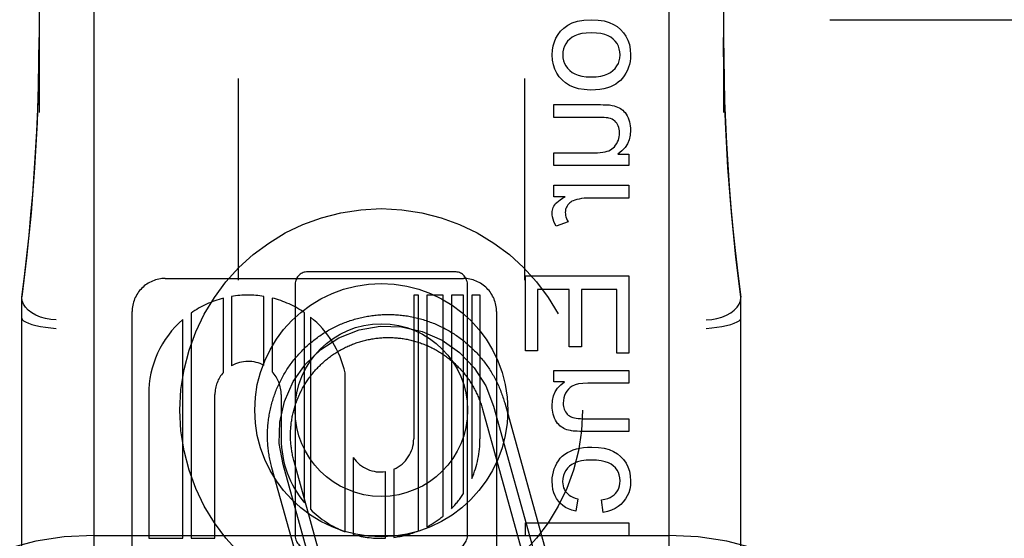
# Model space of a CAD drawing. Header units: inches. Extents: x 0 to 184, y 0 to 119.
# Tile 48 of 116: x 82.024 to 82.88, y 45.057 to 45.508. Entities that reach past the tile are written whole.
import ezdxf

# ---------------------------------------------------------------- set-up
doc = ezdxf.new("R2010")
doc.units = ezdxf.units.IN
doc.header["$LTSCALE"] = 10.121375
doc.header["$MEASUREMENT"] = 0
doc.linetypes.add('HIDDEN', pattern=[0.2, 0.1, -0.1])
doc.layers.add('DEFAULT_2', color=8, linetype='HIDDEN')

msp = doc.modelspace()

# ---------------------------------------------------------------- linework, layer by layer
at = {"layer": 'DEFAULT_2', "color": 8, "linetype": 'HIDDEN'}
for p, q in [((82.08828, 47.91876), (82.08828, 42.41826)), ((82.58828, 47.91876), (82.58828, 42.41826)), ((82.04078, 46.10902), (82.04078, 45.42697)), ((82.63578, 46.10902), (82.63578, 45.42697)), ((82.72828, 45.50759), (83.05828, 45.50759)), ((82.21378, 45.45653), (82.21378, 45.28124)), ((82.46278, 45.45653), (82.46278, 45.28124)), ((82.4883, 45.43379), (82.5287, 45.43379)), ((82.4883, 45.42274), (82.4883, 45.43379)), ((82.52446, 45.42274), (82.4883, 45.42274)), ((82.4883, 45.39198), (82.52323, 45.39198)), ((82.4883, 45.38093), (82.4883, 45.39198)), ((82.54392, 45.39081), (82.5535, 45.39081)), ((82.5535, 45.39081), (82.5535, 45.38093)), ((82.5535, 45.38093), (82.4883, 45.38093)), ((82.4883, 45.36374), (82.5535, 45.36374)), ((82.4883, 45.35379), (82.4883, 45.36374)), ((82.5535, 45.36374), (82.5535, 45.35269)), ((82.49819, 45.35379), (82.4883, 45.35379)), ((82.5535, 45.35269), (82.51937, 45.35269)), ((82.50064, 45.33212), (82.49039, 45.32832)), ((82.40328, 45.28846), (82.27328, 45.28846)), ((82.4635, 45.28516), (82.5535, 45.28516)), ((82.4635, 45.22008), (82.4635, 45.28516)), ((82.5535, 45.28516), (82.5535, 45.218)), ((82.1505, 45.28279), (82.40969, 45.28279)), ((82.26328, 45.27659), (82.26328, 45.06034)), ((82.41328, 45.06034), (82.41328, 45.27659)), ((82.02578, 44.52386), (82.02578, 45.26691)), ((82.2082, 45.2672), (82.2082, 45.207)), ((82.23631, 45.20726), (82.23631, 45.26728)), ((82.37063, 45.26839), (82.36649, 45.26839)), ((82.36649, 45.26839), (82.36649, 45.14351)), ((82.37063, 45.06364), (82.37063, 45.26839)), ((82.39206, 45.26839), (82.37777, 45.26839)), ((82.37777, 45.26839), (82.37777, 45.06698)), ((82.39206, 45.07637), (82.39206, 45.26839)), ((82.4098, 45.26839), (82.3992, 45.26839)), ((82.3992, 45.26839), (82.3992, 45.08285)), ((82.4098, 45.09593), (82.4098, 45.26839)), ((82.42409, 45.26839), (82.41694, 45.26839)), ((82.41694, 45.26839), (82.41694, 45.10912)), ((82.42409, 45.14351), (82.42409, 45.26839)), ((82.50169, 45.27325), (82.47412, 45.27325)), ((82.47412, 45.27325), (82.47412, 45.22008)), ((82.50169, 45.22346), (82.50169, 45.27325)), ((82.54288, 45.27325), (82.51224, 45.27325)), ((82.51224, 45.27325), (82.51224, 45.22346)), ((82.54288, 45.218), (82.54288, 45.27325)), ((82.65078, 44.52386), (82.65078, 45.26691)), ((82.20105, 45.20123), (82.20105, 45.26569)), ((82.24345, 45.26581), (82.24345, 45.20174)), ((82.12168, 44.64912), (82.12168, 45.25399)), ((82.17295, 45.25278), (82.17295, 45.05711)), ((82.27156, 45.0879), (82.27156, 45.2531)), ((82.27663, 45.24932), (82.27663, 45.08238)), ((82.43848, 45.25399), (82.43848, 44.64919)), ((82.16581, 45.05711), (82.16581, 45.2472)), ((82.51224, 45.22346), (82.50169, 45.22346)), ((82.47412, 45.22008), (82.4635, 45.22008)), ((82.5535, 45.218), (82.54288, 45.218)), ((82.30681, 45.06282), (82.30681, 45.20081)), ((82.4883, 45.20295), (82.5535, 45.20295)), ((82.4883, 45.19301), (82.4883, 45.20295)), ((82.5535, 45.20295), (82.5535, 45.1919)), ((82.49757, 45.19301), (82.4883, 45.19301)), ((82.5535, 45.1919), (82.51789, 45.1919)), ((82.13609, 45.18199), (82.13609, 45.05711)), ((82.19368, 45.05711), (82.19368, 45.18199)), ((82.2513, 45.18199), (82.25127, 45.14346)), ((82.43591, 45.17198), (82.47475, 45.03229)), ((82.44554, 45.17466), (82.48438, 45.03497)), ((82.42627, 45.1693), (82.46511, 45.02961)), ((82.51384, 45.16102), (82.5535, 45.16102)), ((82.5535, 45.16102), (82.5535, 45.14997)), ((82.5535, 45.14997), (82.51341, 45.14997)), ((82.29303, 44.97658), (82.25285, 45.12108)), ((82.30267, 44.97925), (82.26249, 45.12376)), ((82.31395, 45.1272), (82.31395, 45.06044)), ((82.2834, 44.9739), (82.24322, 45.1184)), ((82.34206, 45.05722), (82.34206, 45.11505)), ((82.34921, 45.11712), (82.34921, 45.05789)), ((82.50911, 45.09141), (82.50746, 45.08066)), ((82.53103, 45.07962), (82.52962, 45.09049)), ((82.4635, 45.07041), (82.5535, 45.07041)), ((82.4635, 45.05936), (82.4635, 45.07041)), ((82.5535, 45.07041), (82.5535, 45.05936)), ((82.08828, 45.05959), (82.58828, 45.05959)), ((82.13609, 45.05711), (82.16581, 45.05711)), ((82.17295, 45.05711), (82.19368, 45.05711)), ((82.5535, 45.05936), (82.4635, 45.05936))]:
    msp.add_line(p, q, dxfattribs=at)
for points in [[(82.49408, 45.4975), (82.4969, 45.50034), (82.5003, 45.50274), (82.50424, 45.50473), (82.50889, 45.50623), (82.51447, 45.50717), (82.5209, 45.50758)], [(82.5209, 45.50758), (82.52679, 45.50725), (82.53196, 45.50647), (82.53635, 45.50521), (82.54012, 45.50355), (82.54343, 45.50155), (82.54621, 45.49918)], [(82.48683, 45.47701), (82.48708, 45.48115), (82.48771, 45.48496), (82.48872, 45.48842), (82.49012, 45.49161), (82.49191, 45.49465), (82.49408, 45.4975)], [(82.54621, 45.49918), (82.54882, 45.49631), (82.55098, 45.49315), (82.55267, 45.48976), (82.5539, 45.486), (82.55467, 45.48173), (82.55497, 45.47701)], [(82.04078, 45.49203), (82.04041, 45.45764), (82.03914, 45.41827), (82.03697, 45.37902), (82.03391, 45.33988), (82.02996, 45.30087), (82.02578, 45.26692)], [(82.02578, 45.26669), (82.02807, 45.28458), (82.03016, 45.30247), (82.03207, 45.32036), (82.03378, 45.33824), (82.03529, 45.35601), (82.03663, 45.37391), (82.0378, 45.39207), (82.03879, 45.41069), (82.03961, 45.42998), (82.04024, 45.45011), (82.04064, 45.4713), (82.04078, 45.49203)], [(82.50217, 45.49076), (82.50025, 45.48881), (82.4987, 45.48675), (82.49752, 45.4846), (82.49669, 45.4823), (82.49617, 45.47976), (82.49598, 45.47701)], [(82.5209, 45.49622), (82.51647, 45.49601), (82.5126, 45.4955), (82.50931, 45.49467), (82.50651, 45.49358), (82.50413, 45.49228), (82.50217, 45.49076)], [(82.5397, 45.49078), (82.53775, 45.49229), (82.53535, 45.49358), (82.53253, 45.49467), (82.52923, 45.4955), (82.52534, 45.49601), (82.5209, 45.49622)], [(82.54589, 45.47701), (82.54569, 45.47978), (82.54518, 45.48234), (82.54435, 45.48465), (82.54317, 45.48679), (82.54162, 45.48884), (82.5397, 45.49078)], [(82.63578, 45.4922), (82.63589, 45.47429), (82.6362, 45.4554), (82.63671, 45.43692), (82.63741, 45.41859), (82.63831, 45.40014), (82.63941, 45.38167), (82.64071, 45.36324), (82.64221, 45.34472), (82.64393, 45.32607), (82.6459, 45.307), (82.64818, 45.28717), (82.65078, 45.26669)], [(82.65078, 45.26692), (82.64657, 45.3012), (82.64262, 45.3402), (82.63957, 45.37934), (82.63741, 45.4186), (82.63615, 45.45796), (82.63578, 45.4922)], [(82.49568, 45.45504), (82.49302, 45.45798), (82.49083, 45.46116), (82.48913, 45.46454), (82.4879, 45.46825), (82.48713, 45.47242), (82.48683, 45.47701)], [(82.49598, 45.47701), (82.49616, 45.47434), (82.49668, 45.47186), (82.49751, 45.46959), (82.49869, 45.46745), (82.50027, 45.46537), (82.50224, 45.46338)], [(82.53961, 45.46333), (82.54157, 45.46531), (82.54316, 45.46738), (82.54434, 45.46951), (82.54518, 45.47179), (82.54569, 45.4743), (82.54589, 45.47701)], [(82.55497, 45.47701), (82.55485, 45.47416), (82.55451, 45.47142), (82.55396, 45.46878), (82.55318, 45.46622), (82.55219, 45.46372), (82.55098, 45.46129)], [(82.50224, 45.46338), (82.50421, 45.46184), (82.50658, 45.46053), (82.50932, 45.45942), (82.51253, 45.45858), (82.51627, 45.45807), (82.52053, 45.45785)], [(82.52053, 45.45785), (82.52509, 45.45807), (82.52906, 45.45859), (82.53242, 45.45943), (82.53526, 45.46053), (82.53766, 45.46183), (82.53961, 45.46333)], [(82.51998, 45.44649), (82.5145, 45.44683), (82.50965, 45.44762), (82.50547, 45.44889), (82.50181, 45.45057), (82.49853, 45.45262), (82.49568, 45.45504)], [(82.55098, 45.46129), (82.54954, 45.45895), (82.54794, 45.45683), (82.54619, 45.45492), (82.54426, 45.45321), (82.54213, 45.45167), (82.53981, 45.4503)], [(82.53981, 45.4503), (82.53753, 45.44923), (82.53486, 45.44832), (82.53181, 45.44756), (82.52834, 45.44699), (82.52439, 45.44664), (82.51998, 45.44649)], [(82.5287, 45.43379), (82.53107, 45.43377), (82.53317, 45.43372), (82.53499, 45.43363), (82.53657, 45.43351), (82.53791, 45.43335), (82.53902, 45.43316)], [(82.53902, 45.43316), (82.54071, 45.43275), (82.54226, 45.43228), (82.54368, 45.43173), (82.54498, 45.43111), (82.54617, 45.43045), (82.54724, 45.42973)], [(82.54724, 45.42973), (82.54823, 45.42894), (82.5492, 45.42798), (82.55014, 45.42685), (82.55105, 45.42553), (82.55193, 45.42402), (82.55276, 45.42231)], [(82.53613, 45.42208), (82.53508, 45.42228), (82.53369, 45.42244), (82.53197, 45.42257), (82.52987, 45.42266), (82.52736, 45.42272), (82.52446, 45.42274)], [(82.54302, 45.41765), (82.54213, 45.41871), (82.54115, 45.41964), (82.5401, 45.42043), (82.53892, 45.42109), (82.5376, 45.42165), (82.53613, 45.42208)], [(82.55276, 45.42231), (82.55342, 45.42068), (82.55396, 45.41899), (82.5544, 45.41724), (82.55471, 45.41541), (82.5549, 45.4135), (82.55497, 45.4115)], [(82.54546, 45.40929), (82.54537, 45.41104), (82.54515, 45.41264), (82.54479, 45.41409), (82.54431, 45.4154), (82.54372, 45.41659), (82.54302, 45.41765)], [(82.55497, 45.4115), (82.55463, 45.40721), (82.55372, 45.40331), (82.55227, 45.39984), (82.55019, 45.39667), (82.5474, 45.39364), (82.54392, 45.39081)], [(82.54293, 45.39997), (82.54371, 45.40145), (82.54435, 45.40294), (82.54483, 45.40444), (82.54517, 45.40598), (82.54538, 45.4076), (82.54546, 45.40929)], [(82.536, 45.39382), (82.53741, 45.3945), (82.53871, 45.3953), (82.53988, 45.39622), (82.54097, 45.39729), (82.54199, 45.39855), (82.54293, 45.39997)], [(82.52323, 45.39198), (82.5261, 45.39204), (82.52865, 45.39221), (82.5309, 45.39248), (82.53285, 45.39285), (82.53456, 45.39329), (82.536, 45.39382)], [(82.48904, 45.34679), (82.48981, 45.34779), (82.49087, 45.34885), (82.49221, 45.34998), (82.49385, 45.35117), (82.49585, 45.35245), (82.49819, 45.35379)], [(82.51937, 45.35269), (82.51694, 45.35263), (82.51463, 45.35247), (82.51243, 45.3522), (82.51035, 45.35184), (82.50836, 45.35139), (82.50647, 45.35085)], [(82.48683, 45.33967), (82.48689, 45.34096), (82.48708, 45.34221), (82.48738, 45.3434), (82.48781, 45.34455), (82.48836, 45.34569), (82.48904, 45.34679)], [(82.50044, 45.34674), (82.49976, 45.34575), (82.49921, 45.34472), (82.49879, 45.34369), (82.4985, 45.3426), (82.49831, 45.34145), (82.49825, 45.34023)], [(82.50647, 45.35085), (82.50519, 45.35038), (82.50403, 45.34983), (82.503, 45.3492), (82.50208, 45.34848), (82.50122, 45.34766), (82.50044, 45.34674)], [(82.49039, 45.32832), (82.48924, 45.33041), (82.48832, 45.33243), (82.48764, 45.33436), (82.48718, 45.33621), (82.48691, 45.33798), (82.48683, 45.33967)], [(82.49825, 45.34023), (82.4983, 45.33895), (82.49849, 45.33765), (82.4988, 45.33633), (82.49925, 45.33497), (82.49987, 45.33357), (82.50064, 45.33212)], [(82.05578, 45.24677), (82.05109, 45.24719), (82.04651, 45.24805), (82.04216, 45.24932), (82.03814, 45.25098), (82.03455, 45.25299), (82.03148, 45.2553), (82.02903, 45.25783), (82.02724, 45.26053), (82.02615, 45.26334), (82.02578, 45.26619)], [(82.62078, 45.24677), (82.62547, 45.24719), (82.63005, 45.24805), (82.6344, 45.24932), (82.63842, 45.25098), (82.64202, 45.25299), (82.64508, 45.2553), (82.64753, 45.25783), (82.64932, 45.26053), (82.65042, 45.26334), (82.65078, 45.26619)], [(82.24322, 45.1184), (82.24288, 45.11965), (82.24256, 45.12089), (82.24225, 45.12215), (82.24196, 45.1234), (82.24168, 45.12466), (82.24142, 45.12592), (82.24118, 45.12719), (82.24095, 45.12845), (82.24073, 45.12972), (82.24054, 45.131), (82.24035, 45.13227), (82.24019, 45.13355), (82.24003, 45.13483), (82.2399, 45.13611), (82.23978, 45.13739), (82.23968, 45.13868), (82.23959, 45.13996), (82.23951, 45.14125), (82.23946, 45.14254), (82.23942, 45.14383), (82.23939, 45.14511), (82.23938, 45.1464), (82.23939, 45.14769), (82.23941, 45.14898), (82.23945, 45.15027), (82.2395, 45.15155), (82.23957, 45.15284), (82.23966, 45.15413), (82.23976, 45.15541), (82.23987, 45.15669), (82.24001, 45.15797), (82.24016, 45.15925), (82.24032, 45.16053), (82.2405, 45.16181), (82.24069, 45.16308), (82.24091, 45.16435), (82.24113, 45.16562), (82.24137, 45.16689), (82.24163, 45.16815), (82.2419, 45.16941), (82.24219, 45.17066), (82.2425, 45.17192), (82.24282, 45.17317), (82.24315, 45.17441), (82.2435, 45.17565), (82.24387, 45.17689), (82.24425, 45.17812), (82.24464, 45.17934), (82.24505, 45.18056), (82.24548, 45.18178), (82.24592, 45.18299), (82.24637, 45.1842), (82.24684, 45.1854), (82.24733, 45.18659), (82.24782, 45.18778), (82.24834, 45.18896), (82.24887, 45.19014), (82.24941, 45.1913), (82.24997, 45.19247), (82.25054, 45.19362), (82.25112, 45.19477), (82.25172, 45.19591), (82.25233, 45.19704), (82.25296, 45.19817), (82.2536, 45.19929), (82.25425, 45.2004), (82.25492, 45.2015), (82.2556, 45.20259), (82.2563, 45.20368), (82.25701, 45.20475), (82.25773, 45.20582), (82.25846, 45.20688), (82.25921, 45.20793), (82.25997, 45.20897), (82.26074, 45.21), (82.26153, 45.21102), (82.26233, 45.21204), (82.26314, 45.21304), (82.26396, 45.21403), (82.26479, 45.21501), (82.26564, 45.21598), (82.2665, 45.21694), (82.26737, 45.2179), (82.26825, 45.21883), (82.26914, 45.21976), (82.27005, 45.22068), (82.27096, 45.22159), (82.27189, 45.22248), (82.27283, 45.22337), (82.27377, 45.22424), (82.27473, 45.2251), (82.2757, 45.22595), (82.27668, 45.22678), (82.27767, 45.22761), (82.27867, 45.22842), (82.27968, 45.22922), (82.2807, 45.23001), (82.28173, 45.23079), (82.28277, 45.23155), (82.28382, 45.2323), (82.28488, 45.23303), (82.28594, 45.23376), (82.28702, 45.23447), (82.2881, 45.23517), (82.28919, 45.23585), (82.29029, 45.23652), (82.2914, 45.23718), (82.29252, 45.23782), (82.29364, 45.23845), (82.29477, 45.23907), (82.29591, 45.23967), (82.29706, 45.24026), (82.29821, 45.24083), (82.29937, 45.24139), (82.30054, 45.24193), (82.30172, 45.24246), (82.3029, 45.24298), (82.30408, 45.24348), (82.30528, 45.24397), (82.30648, 45.24444), (82.30768, 45.2449), (82.30889, 45.24534), (82.3101, 45.24577), (82.31132, 45.24618), (82.31255, 45.24658), (82.31378, 45.24697), (82.31502, 45.24733), (82.31625, 45.24769), (82.3175, 45.24802), (82.31875, 45.24835), (82.32, 45.24865), (82.32125, 45.24895), (82.32251, 45.24922), (82.32377, 45.24948), (82.32504, 45.24973), (82.32631, 45.24996), (82.32758, 45.25017), (82.32885, 45.25037), (82.33013, 45.25055), (82.3314, 45.25072), (82.33268, 45.25087), (82.33396, 45.25101), (82.33525, 45.25113), (82.33653, 45.25123), (82.33782, 45.25132), (82.3391, 45.25139), (82.34039, 45.25145), (82.34168, 45.25149), (82.34297, 45.25152), (82.34426, 45.25152), (82.34554, 45.25152), (82.34683, 45.2515), (82.34812, 45.25146), (82.34941, 45.2514), (82.35069, 45.25133), (82.35198, 45.25125), (82.35326, 45.25115), (82.35455, 45.25103), (82.35583, 45.2509), (82.35711, 45.25075), (82.35839, 45.25059), (82.35966, 45.25041), (82.36094, 45.25021), (82.36221, 45.25), (82.36348, 45.24977), (82.36474, 45.24953), (82.36601, 45.24927), (82.36726, 45.249), (82.36852, 45.24871), (82.36977, 45.24841), (82.37102, 45.24809), (82.37227, 45.24776), (82.37351, 45.24741), (82.37474, 45.24704), (82.37597, 45.24666), (82.3772, 45.24627), (82.37842, 45.24586), (82.37964, 45.24543), (82.38085, 45.24499), (82.38205, 45.24454), (82.38325, 45.24407), (82.38445, 45.24358), (82.38563, 45.24308), (82.38682, 45.24257), (82.38799, 45.24204), (82.38916, 45.2415), (82.39032, 45.24094), (82.39148, 45.24037), (82.39263, 45.23979), (82.39377, 45.23919), (82.3949, 45.23858), (82.39603, 45.23795), (82.39714, 45.23731), (82.39825, 45.23665), (82.39936, 45.23599), (82.40045, 45.2353), (82.40153, 45.23461), (82.40261, 45.2339), (82.40368, 45.23318)], [(82.02578, 45.24821), (82.02615, 45.24717), (82.02724, 45.2461), (82.02904, 45.24501), (82.0315, 45.24394), (82.03456, 45.24292), (82.03814, 45.24197), (82.04216, 45.24112), (82.04653, 45.24038), (82.0511, 45.23979), (82.05578, 45.23934)], [(82.25285, 45.12108), (82.24965, 45.13934), (82.25006, 45.15788), (82.25406, 45.17598), (82.26167, 45.19325), (82.27232, 45.20843), (82.28571, 45.22124), (82.30134, 45.23122), (82.31893, 45.23805), (82.3372, 45.24125), (82.35573, 45.24084), (82.37384, 45.23684), (82.39111, 45.22924), (82.40628, 45.21859), (82.4191, 45.2052), (82.42907, 45.18957), (82.43591, 45.17198)], [(82.62078, 45.23934), (82.62546, 45.23979), (82.63004, 45.24038), (82.6344, 45.24112), (82.63843, 45.24197), (82.64201, 45.24292), (82.64506, 45.24394), (82.64753, 45.24501), (82.64933, 45.2461), (82.65042, 45.24717), (82.65078, 45.24821)], [(82.40368, 45.23318), (82.40474, 45.23245), (82.40579, 45.2317), (82.40683, 45.23094), (82.40786, 45.23017), (82.40888, 45.22938), (82.40989, 45.22858), (82.4109, 45.22777), (82.41189, 45.22695), (82.41287, 45.22612), (82.41384, 45.22527), (82.4148, 45.22441), (82.41575, 45.22354), (82.41669, 45.22266), (82.41762, 45.22177), (82.41854, 45.22086), (82.41944, 45.21995), (82.42034, 45.21902), (82.42122, 45.21808), (82.4221, 45.21714), (82.42296, 45.21618), (82.4238, 45.21521), (82.42464, 45.21423), (82.42547, 45.21324), (82.42628, 45.21224), (82.42708, 45.21123), (82.42787, 45.21021), (82.42864, 45.20918), (82.4294, 45.20814), (82.43015, 45.20709), (82.43089, 45.20604), (82.43162, 45.20497), (82.43233, 45.20389), (82.43302, 45.20281), (82.43371, 45.20172), (82.43438, 45.20062), (82.43503, 45.19951), (82.43568, 45.19839), (82.43631, 45.19727), (82.43692, 45.19614), (82.43752, 45.195), (82.43811, 45.19385), (82.43869, 45.1927), (82.43925, 45.19154), (82.43979, 45.19037), (82.44032, 45.1892), (82.44084, 45.18802), (82.44134, 45.18683), (82.44183, 45.18564), (82.4423, 45.18444), (82.44276, 45.18323), (82.4432, 45.18202), (82.44363, 45.18081), (82.44404, 45.17959), (82.44444, 45.17836), (82.44482, 45.17713), (82.44519, 45.1759), (82.44554, 45.17466)], [(82.26249, 45.12376), (82.2622, 45.12482), (82.26193, 45.12588), (82.26167, 45.12694), (82.26142, 45.12801), (82.26119, 45.12908), (82.26097, 45.13015), (82.26077, 45.13122), (82.26058, 45.1323), (82.2604, 45.13338), (82.26024, 45.13446), (82.26009, 45.13555), (82.25996, 45.13663), (82.25984, 45.13772), (82.25973, 45.13881), (82.25964, 45.1399), (82.25956, 45.14099), (82.2595, 45.14208), (82.25945, 45.14318), (82.25941, 45.14427), (82.25939, 45.14537), (82.25938, 45.14646), (82.25939, 45.14755), (82.25941, 45.14865), (82.25944, 45.14974), (82.25949, 45.15083), (82.25955, 45.15193), (82.25963, 45.15302), (82.25972, 45.15411), (82.25982, 45.1552), (82.25994, 45.15629), (82.26008, 45.15737), (82.26022, 45.15846), (82.26038, 45.15954), (82.26056, 45.16062), (82.26075, 45.1617), (82.26095, 45.16277), (82.26116, 45.16385), (82.26139, 45.16492), (82.26164, 45.16598), (82.2619, 45.16705), (82.26217, 45.16811), (82.26245, 45.16916), (82.26275, 45.17022), (82.26306, 45.17127), (82.26339, 45.17231), (82.26373, 45.17335), (82.26408, 45.17439), (82.26444, 45.17542), (82.26482, 45.17645), (82.26521, 45.17747), (82.26562, 45.17848), (82.26604, 45.1795), (82.26647, 45.1805), (82.26691, 45.1815), (82.26737, 45.1825), (82.26784, 45.18348), (82.26832, 45.18447), (82.26881, 45.18544), (82.26932, 45.18641), (82.26984, 45.18738), (82.27037, 45.18833), (82.27092, 45.18928), (82.27147, 45.19022), (82.27204, 45.19116), (82.27262, 45.19209), (82.27322, 45.19301), (82.27382, 45.19392), (82.27444, 45.19482), (82.27506, 45.19572), (82.2757, 45.19661), (82.27635, 45.19749), (82.27702, 45.19836), (82.27769, 45.19922), (82.27837, 45.20008), (82.27907, 45.20092), (82.27977, 45.20176), (82.28049, 45.20259), (82.28122, 45.2034), (82.28196, 45.20421), (82.2827, 45.20501), (82.28346, 45.2058), (82.28423, 45.20658), (82.28501, 45.20735), (82.2858, 45.20811), (82.28659, 45.20886), (82.2874, 45.2096), (82.28822, 45.21033), (82.28904, 45.21104), (82.28988, 45.21175), (82.29072, 45.21245), (82.29158, 45.21313), (82.29244, 45.21381), (82.29331, 45.21447), (82.29419, 45.21512), (82.29508, 45.21576), (82.29597, 45.21639), (82.29687, 45.21701), (82.29779, 45.21761), (82.29871, 45.21821), (82.29963, 45.21879), (82.30057, 45.21936), (82.30151, 45.21992), (82.30246, 45.22046), (82.30341, 45.221), (82.30437, 45.22152), (82.30534, 45.22203), (82.30632, 45.22252), (82.3073, 45.22301), (82.30829, 45.22348), (82.30928, 45.22394), (82.31028, 45.22438), (82.31129, 45.22482), (82.3123, 45.22524), (82.31331, 45.22564), (82.31433, 45.22604), (82.31536, 45.22642), (82.31639, 45.22678), (82.31743, 45.22714), (82.31847, 45.22748), (82.31951, 45.2278), (82.32056, 45.22812), (82.32161, 45.22842), (82.32267, 45.2287), (82.32373, 45.22898), (82.32479, 45.22924), (82.32586, 45.22948), (82.32693, 45.22971), (82.328, 45.22993), (82.32907, 45.23013), (82.33015, 45.23032), (82.33123, 45.2305), (82.33232, 45.23066), (82.3334, 45.23081), (82.33449, 45.23095), (82.33557, 45.23107), (82.33666, 45.23117), (82.33775, 45.23127), (82.33885, 45.23134), (82.33994, 45.23141), (82.34103, 45.23146), (82.34212, 45.23149), (82.34322, 45.23152), (82.34431, 45.23152), (82.34541, 45.23152), (82.3465, 45.2315), (82.3476, 45.23146), (82.34869, 45.23142), (82.34978, 45.23135), (82.35087, 45.23128), (82.35196, 45.23119), (82.35305, 45.23108), (82.35414, 45.23096), (82.35523, 45.23083), (82.35631, 45.23068), (82.35739, 45.23052), (82.35847, 45.23035), (82.35955, 45.23016), (82.36063, 45.22996), (82.3617, 45.22974), (82.36277, 45.22951), (82.36384, 45.22927), (82.3649, 45.22901), (82.36596, 45.22874), (82.36702, 45.22846), (82.36807, 45.22816), (82.36912, 45.22785), (82.37017, 45.22752), (82.37121, 45.22718), (82.37224, 45.22683), (82.37327, 45.22646), (82.3743, 45.22609), (82.37532, 45.22569), (82.37634, 45.22529), (82.37735, 45.22487), (82.37836, 45.22444), (82.37936, 45.224), (82.38035, 45.22354), (82.38134, 45.22307), (82.38232, 45.22259), (82.3833, 45.22209), (82.38427, 45.22159), (82.38523, 45.22107), (82.38619, 45.22054), (82.38714, 45.21999), (82.38808, 45.21943), (82.38901, 45.21887), (82.38994, 45.21829), (82.39086, 45.21769), (82.39177, 45.21709), (82.39268, 45.21647), (82.39358, 45.21584), (82.39446, 45.21521), (82.39534, 45.21456), (82.39622, 45.21389), (82.39708, 45.21322), (82.39793, 45.21254), (82.39878, 45.21184), (82.39962, 45.21114), (82.40044, 45.21042)], [(82.40044, 45.21042), (82.40126, 45.20969), (82.40207, 45.20895), (82.40287, 45.20821), (82.40366, 45.20745), (82.40444, 45.20668), (82.40521, 45.2059), (82.40597, 45.20511), (82.40671, 45.20432), (82.40745, 45.20351), (82.40818, 45.20269), (82.4089, 45.20187), (82.40961, 45.20103), (82.4103, 45.20019), (82.41099, 45.19934), (82.41166, 45.19847), (82.41233, 45.1976), (82.41298, 45.19672), (82.41362, 45.19584), (82.41425, 45.19494), (82.41486, 45.19404), (82.41547, 45.19313), (82.41606, 45.19221), (82.41665, 45.19128), (82.41722, 45.19035), (82.41778, 45.1894), (82.41832, 45.18846), (82.41886, 45.1875), (82.41938, 45.18654), (82.41989, 45.18557), (82.42038, 45.18459), (82.42087, 45.18361), (82.42134, 45.18263), (82.42179, 45.18163), (82.42224, 45.18063), (82.42267, 45.17963), (82.42309, 45.17862), (82.4235, 45.1776), (82.42389, 45.17658), (82.42427, 45.17555), (82.42464, 45.17452), (82.42499, 45.17349), (82.42533, 45.17245), (82.42566, 45.1714), (82.42597, 45.17035), (82.42627, 45.1693)], [(82.48683, 45.17226), (82.48719, 45.17678), (82.4881, 45.18082), (82.48954, 45.18432), (82.49157, 45.18745), (82.49425, 45.19036), (82.49757, 45.19301)], [(82.51789, 45.1919), (82.51347, 45.1917), (82.50973, 45.19121), (82.5067, 45.19043), (82.50427, 45.1894), (82.50233, 45.18819), (82.50091, 45.18679)], [(82.50091, 45.18679), (82.49952, 45.18499), (82.4984, 45.18312), (82.49754, 45.18119), (82.49693, 45.17915), (82.49655, 45.17694), (82.49641, 45.17459)], [(82.48898, 45.16145), (82.48833, 45.16313), (82.48779, 45.16485), (82.48738, 45.16659), (82.48708, 45.1684), (82.4869, 45.17029), (82.48683, 45.17226)], [(82.49641, 45.17459), (82.49647, 45.17308), (82.49665, 45.17168), (82.49694, 45.17038), (82.49733, 45.16917), (82.49783, 45.16801), (82.49843, 45.16692)], [(82.49843, 45.16692), (82.49918, 45.16582), (82.49999, 45.16487), (82.50084, 45.16405), (82.50175, 45.16337), (82.50273, 45.16279), (82.50377, 45.16231)], [(82.49453, 45.15406), (82.4935, 45.15486), (82.49251, 45.15583), (82.49155, 45.15695), (82.49064, 45.15825), (82.48979, 45.15975), (82.48898, 45.16145)], [(82.50377, 45.16231), (82.50488, 45.16194), (82.5062, 45.16163), (82.50774, 45.16137), (82.50952, 45.16118), (82.51156, 45.16107), (82.51384, 45.16102)], [(82.50268, 45.15063), (82.5011, 45.15101), (82.49962, 45.15146), (82.49824, 45.15199), (82.49693, 45.1526), (82.4957, 45.15329), (82.49453, 45.15406)], [(82.51341, 45.14997), (82.51087, 45.15), (82.50865, 45.15006), (82.50674, 45.15016), (82.50512, 45.15029), (82.50376, 45.15045), (82.50268, 45.15063)], [(82.49082, 45.12229), (82.49223, 45.12454), (82.49384, 45.12659), (82.49564, 45.12842), (82.49768, 45.13007), (82.50003, 45.13157), (82.50267, 45.13291)], [(82.50267, 45.13291), (82.50516, 45.13391), (82.50788, 45.13475), (82.51082, 45.13545), (82.514, 45.13597), (82.51745, 45.13628), (82.52115, 45.13641)], [(82.52115, 45.13641), (82.52697, 45.13608), (82.53209, 45.13533), (82.53645, 45.13411), (82.5402, 45.1325), (82.54349, 45.13057), (82.54626, 45.1283)], [(82.48683, 45.10669), (82.48695, 45.1095), (82.48728, 45.11221), (82.48783, 45.1148), (82.48859, 45.11732), (82.48959, 45.11982), (82.49082, 45.12229)], [(82.52084, 45.12505), (82.51628, 45.12485), (82.51232, 45.12436), (82.50897, 45.12356), (82.50616, 45.12251), (82.5038, 45.12128), (82.50192, 45.11985)], [(82.53996, 45.12005), (82.53809, 45.12143), (82.53573, 45.12261), (82.5329, 45.12361), (82.52951, 45.12438), (82.52549, 45.12485), (82.52084, 45.12505)], [(82.54626, 45.1283), (82.54885, 45.12555), (82.55099, 45.12251), (82.55267, 45.11923), (82.5539, 45.11556), (82.55466, 45.11139), (82.55497, 45.10675)], [(82.50192, 45.11985), (82.50009, 45.11801), (82.4986, 45.11603), (82.49745, 45.11394), (82.49663, 45.11164), (82.49611, 45.10908), (82.49591, 45.10626)], [(82.54589, 45.10688), (82.54569, 45.10961), (82.54519, 45.1121), (82.54438, 45.11433), (82.54325, 45.11636), (82.54177, 45.11828), (82.53996, 45.12005)], [(82.49225, 45.08933), (82.49069, 45.09154), (82.48938, 45.09399), (82.48832, 45.09667), (82.48752, 45.09964), (82.48703, 45.10299), (82.48683, 45.10669)], [(82.49591, 45.10626), (82.49602, 45.10438), (82.49631, 45.10264), (82.49677, 45.10105), (82.49742, 45.09958), (82.49823, 45.09818), (82.49923, 45.09687)], [(82.5419, 45.09601), (82.5431, 45.09749), (82.54408, 45.09909), (82.54485, 45.10078), (82.54541, 45.10262), (82.54576, 45.10466), (82.54589, 45.10688)], [(82.55497, 45.10675), (82.55476, 45.10309), (82.55421, 45.09973), (82.55333, 45.0967), (82.55211, 45.0939), (82.55055, 45.09125), (82.54865, 45.08877)], [(82.49923, 45.09687), (82.5003, 45.09574), (82.5016, 45.09469), (82.5031, 45.09371), (82.50483, 45.09283), (82.50684, 45.09207), (82.50911, 45.09141)], [(82.52962, 45.09049), (82.53252, 45.09105), (82.53506, 45.09176), (82.53723, 45.09264), (82.53907, 45.09366), (82.54063, 45.09478), (82.5419, 45.09601)], [(82.50746, 45.08066), (82.50404, 45.08154), (82.501, 45.08265), (82.49837, 45.08399), (82.49607, 45.08555), (82.49402, 45.08733), (82.49225, 45.08933)], [(82.54865, 45.08877), (82.54657, 45.08661), (82.54418, 45.0847), (82.5415, 45.08304), (82.53846, 45.08163), (82.53496, 45.08049), (82.53103, 45.07962)]]:
    msp.add_lwpolyline(points, dxfattribs=at)
for radius in [0.175, 0.11, 0.075]:
    msp.add_circle((82.33828, 45.16846), radius, dxfattribs=at)
for centre, radius, start, end in [((82.15048, 45.25399), 0.02879, 89.95715, 179.99965), ((82.40969, 45.25399), 0.02879, 359.994, 90.00777), ((82.22248, 45.18199), 0.0864, 80.79158, 99.51635), ((82.22248, 45.18199), 0.0864, 104.36193, 124.9816), ((82.22248, 45.18199), 0.0864, 55.38872, 75.95701), ((82.22249, 45.18199), 0.0864, 12.57818, 51.19553), ((82.22248, 45.18199), 0.0864, 130.99532, 180), ((82.22248, 45.18199), 0.0288, 61.31241, 119.73732), ((82.22248, 45.18199), 0.0288, 138.08506, 180.00318), ((82.22249, 45.18198), 0.02881, 0.01851, 43.32118), ((82.33767, 45.14353), 0.08641, 180.04579, 220.08113), ((82.33769, 45.14351), 0.0288, 293.57805, 359.99993), ((82.33768, 45.14351), 0.0864, 336.53934, 0.00011), ((82.33768, 45.14351), 0.0288, 214.51156, 278.74532), ((82.33769, 45.14351), 0.0864, 315.39787, 326.58114), ((82.33769, 45.14351), 0.0864, 225.03546, 249.06329), ((82.33769, 45.14351), 0.0864, 297.64527, 309.0007), ((82.33768, 45.14351), 0.0864, 277.66245, 292.41655), ((82.08828, 44.80959), 0.25, 90, 270), ((82.33768, 45.14351), 0.0864, 254.05771, 272.90539), ((82.58828, 44.80959), 0.25, 270, 90)]:
    msp.add_arc(centre, radius, start, end, dxfattribs=at)
for centre, major_axis, start_param, end_param in [((82.27328, 45.27659), (0, -0.01187), 3.141593, 4.712389), ((82.40328, 45.27659), (0, 0.01187), -1.570796, 0), ((82.27328, 45.06034), (0, -0.01187), -1.570796, 0), ((82.40328, 45.06034), (0, 0.01187), 3.141593, 4.712389)]:
    msp.add_ellipse(centre, major_axis=major_axis, ratio=0.842271, start_param=start_param, end_param=end_param, dxfattribs=at)

doc.saveas('drawing.dxf')
